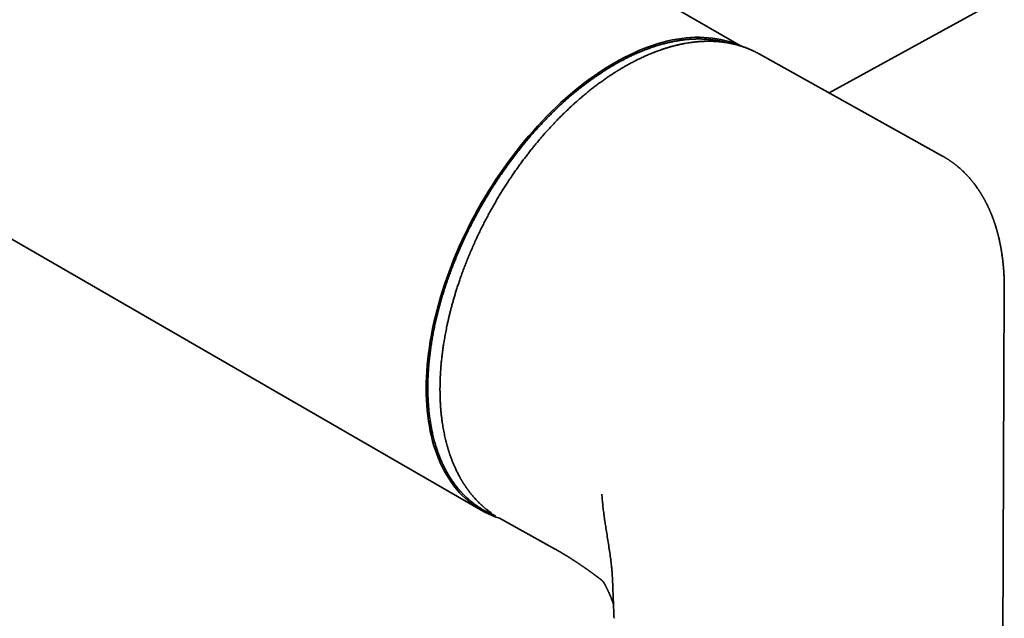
# Model space of a CAD drawing. Header units: millimetres. Extents: x 8 to 752, y 12 to 437.
# Tile 6 of 9: x 648 to 738, y 85 to 139. Entities that reach past the tile are written whole.
import ezdxf

# ---------------------------------------------------------------- set-up
doc = ezdxf.new("R2010")
doc.units = ezdxf.units.MM

msp = doc.modelspace()

# ---------------------------------------------------------------- linework, layer by layer
at = {"color": 7, "linetype": 'Continuous', "lineweight": 35}
for p, q in [((524.515, 190.134), (690.331, 94.41)), ((714.004, 136.746), (691.339, 149.83)), ((722.049, 132.466), (737.108, 140.754)), ((732.361, 126.719), (715.607, 136.055)), ((732.368, 126.712), (732.36, 126.716)), ((737.814, 65.548), (738.001, 114.599)), ((691.995, 93.691), (691.999, 93.689)), ((691.999, 93.689), (697.067, 90.865)), ((702.186, 89.377), (702.218, 89.054)), ((702.249, 88.674), (702.216, 89.077)), ((702.283, 88.132), (702.289, 87.981)), ((702.289, 87.984), (702.306, 87.569)), ((702.429, 84.557), (702.428, 84.568))]:
    msp.add_line(p, q, dxfattribs=at)
at = {"color": 7, "linetype": 'Continuous', "lineweight": 35, "flags": 128}
for points in [[(685.308, 105.513), (685.314, 106.035), (685.331, 106.563), (685.361, 107.097), (685.402, 107.637), (685.454, 108.182), (685.519, 108.733), (685.595, 109.287), (685.683, 109.846), (685.782, 110.409), (685.892, 110.975), (686.014, 111.545), (686.147, 112.116), (686.291, 112.691), (686.447, 113.267), (686.613, 113.844), (686.79, 114.423), (686.978, 115.002), (687.177, 115.582), (687.386, 116.161), (687.605, 116.74), (687.835, 117.318), (688.074, 117.895), (688.324, 118.47), (688.583, 119.042), (688.851, 119.613), (689.129, 120.18), (689.416, 120.745), (689.712, 121.305), (690.017, 121.862), (690.33, 122.414), (690.652, 122.961), (690.981, 123.503), (691.319, 124.04), (691.664, 124.571), (692.016, 125.095), (692.376, 125.613), (692.743, 126.124), (693.116, 126.627), (693.496, 127.123), (693.881, 127.611), (694.273, 128.09), (694.67, 128.561), (695.073, 129.023), (695.481, 129.475), (695.893, 129.918), (696.31, 130.351), (696.731, 130.773), (697.156, 131.185), (697.585, 131.586), (698.017, 131.976), (698.452, 132.355), (698.89, 132.722), (699.33, 133.078), (699.773, 133.421), (700.217, 133.752), (700.663, 134.07), (701.11, 134.375), (701.558, 134.668), (702.006, 134.947), (702.455, 135.213), (702.904, 135.466), (703.353, 135.704), (703.8, 135.929), (704.248, 136.139), (704.693, 136.336), (705.138, 136.518), (705.58, 136.686), (706.02, 136.839), (706.458, 136.977), (706.893, 137.1), (707.325, 137.209), (707.754, 137.303), (708.179, 137.382), (708.6, 137.445), (709.017, 137.494), (709.43, 137.528), (709.837, 137.546), (710.24, 137.549), (710.637, 137.537), (711.029, 137.51), (711.415, 137.467), (711.794, 137.41), (712.167, 137.337), (712.534, 137.25), (712.894, 137.147), (713.246, 137.03), (713.591, 136.898), (713.793, 136.812)], [(692.026, 93.674), (692.016, 93.677), (691.664, 93.794), (691.319, 93.926), (690.981, 94.073), (690.652, 94.235), (690.33, 94.411), (690.017, 94.601), (689.712, 94.806), (689.416, 95.025), (689.129, 95.258), (688.851, 95.505), (688.583, 95.765), (688.324, 96.039), (688.074, 96.326), (687.835, 96.626), (687.605, 96.939), (687.386, 97.264), (687.177, 97.603), (686.978, 97.953), (686.79, 98.315), (686.613, 98.689), (686.447, 99.075), (686.291, 99.471), (686.147, 99.879), (686.014, 100.297), (685.892, 100.725), (685.782, 101.164), (685.683, 101.613), (685.595, 102.07), (685.519, 102.537), (685.454, 103.013), (685.402, 103.498), (685.361, 103.99), (685.331, 104.49), (685.314, 104.998), (685.308, 105.513)]]:
    msp.add_lwpolyline(points, dxfattribs=at)
at = {"color": 7, "linetype": 'Continuous', "lineweight": 35}
for points, knots in [([(712.711, 137.054), (712.707, 137.055), (712.679, 137.063), (712.629, 137.076), (712.557, 137.095), (712.49, 137.113), (712.426, 137.128), (712.372, 137.141), (712.327, 137.152), (712.291, 137.16), (712.258, 137.167), (712.224, 137.175), (712.184, 137.184), (712.138, 137.193), (712.086, 137.204), (712.026, 137.216), (711.958, 137.229), (711.879, 137.244), (711.794, 137.259), (711.701, 137.274), (711.557, 137.296), (711.365, 137.322), (711.123, 137.348), (710.877, 137.369), (710.599, 137.386), (710.286, 137.395), (709.939, 137.394), (709.672, 137.384), (709.49, 137.374), (709.399, 137.369), (709.311, 137.362), (709.23, 137.356), (709.149, 137.349), (709.068, 137.341), (708.991, 137.334), (708.929, 137.327), (708.882, 137.322), (708.847, 137.318), (708.818, 137.315), (708.793, 137.312), (708.774, 137.309), (708.759, 137.308), (708.741, 137.305), (708.717, 137.302), (708.685, 137.298), (708.645, 137.293), (708.597, 137.287), (708.524, 137.277), (708.429, 137.263), (708.313, 137.245), (708.197, 137.226), (708.081, 137.206), (707.954, 137.183), (707.816, 137.156), (707.668, 137.126), (707.52, 137.094), (707.371, 137.06), (707.22, 137.024), (707.065, 136.985), (706.893, 136.94), (706.704, 136.888), (706.497, 136.828), (706.279, 136.761), (706.048, 136.687), (705.806, 136.604), (705.571, 136.52), (705.345, 136.436), (705.13, 136.352), (704.908, 136.263), (704.687, 136.17), (704.47, 136.075), (704.272, 135.986), (704.092, 135.903), (703.93, 135.826), (703.774, 135.751), (703.625, 135.677), (703.483, 135.605), (703.348, 135.536), (703.22, 135.469), (703.114, 135.412), (703.03, 135.367), (702.97, 135.335), (702.922, 135.308), (702.886, 135.288), (702.859, 135.274), (702.839, 135.263), (702.821, 135.253), (702.799, 135.24), (702.773, 135.226), (702.735, 135.205), (702.683, 135.175), (702.613, 135.136), (702.532, 135.089), (702.439, 135.036), (702.337, 134.976), (702.225, 134.911), (702.106, 134.839), (701.976, 134.76), (701.836, 134.674), (701.687, 134.58), (701.529, 134.48), (701.361, 134.371), (701.184, 134.254), (700.984, 134.12), (700.764, 133.969), (700.526, 133.802), (700.285, 133.628), (700.043, 133.45), (699.799, 133.267), (699.516, 133.049), (699.195, 132.794), (698.833, 132.499), (698.47, 132.192), (698.104, 131.874), (697.736, 131.544), (697.367, 131.202), (697.007, 130.858), (696.656, 130.513), (696.315, 130.167), (695.973, 129.812), (695.631, 129.446), (695.29, 129.071), (694.938, 128.673), (694.576, 128.252), (694.205, 127.807), (693.836, 127.349), (693.468, 126.88), (693.103, 126.399), (692.741, 125.906), (692.391, 125.415), (692.056, 124.928), (691.735, 124.45), (691.423, 123.969), (691.119, 123.487), (690.825, 123.005), (690.531, 122.509), (690.238, 121.999), (689.947, 121.475), (689.667, 120.953), (689.398, 120.434), (689.139, 119.916), (688.891, 119.402), (688.645, 118.874), (688.402, 118.333), (688.164, 117.78), (687.937, 117.232), (687.723, 116.69), (687.526, 116.169), (687.345, 115.671), (687.18, 115.194), (687.023, 114.723), (686.875, 114.258), (686.736, 113.799), (686.606, 113.346), (686.479, 112.884), (686.356, 112.411), (686.238, 111.925), (686.127, 111.439), (686.025, 110.954), (685.928, 110.46), (685.839, 109.958), (685.757, 109.448), (685.685, 108.94), (685.622, 108.434), (685.569, 107.931), (685.535, 107.544), (685.515, 107.269), (685.504, 107.105), (685.494, 106.942), (685.485, 106.779), (685.477, 106.616), (685.47, 106.455), (685.465, 106.299), (685.461, 106.149), (685.457, 106.007), (685.455, 105.875), (685.454, 105.754), (685.453, 105.644), (685.453, 105.546), (685.453, 105.457), (685.454, 105.377), (685.455, 105.308), (685.455, 105.252), (685.456, 105.209), (685.456, 105.18), (685.457, 105.158), (685.457, 105.135), (685.458, 105.101), (685.459, 105.057), (685.46, 105.007), (685.462, 104.949), (685.464, 104.875), (685.467, 104.781), (685.471, 104.666), (685.477, 104.538), (685.484, 104.397), (685.492, 104.255), (685.501, 104.116), (685.51, 103.983), (685.52, 103.851), (685.531, 103.72), (685.548, 103.541), (685.571, 103.315), (685.602, 103.048), (685.635, 102.793), (685.67, 102.551), (685.704, 102.336), (685.736, 102.147), (685.766, 101.981), (685.798, 101.818), (685.831, 101.653), (685.871, 101.465), (685.919, 101.251), (685.977, 101.011), (686.041, 100.765), (686.112, 100.513), (686.189, 100.256), (686.26, 100.033), (686.322, 99.85), (686.371, 99.709), (686.418, 99.579), (686.463, 99.459), (686.506, 99.349), (686.545, 99.248), (686.583, 99.157), (686.612, 99.085), (686.635, 99.031), (686.651, 98.993), (686.664, 98.962), (686.674, 98.938), (686.682, 98.922), (686.687, 98.91), (686.692, 98.899), (686.699, 98.883), (686.709, 98.859), (686.723, 98.827), (686.74, 98.789), (686.761, 98.742), (686.788, 98.684), (686.819, 98.616), (686.855, 98.539), (686.896, 98.455), (686.942, 98.362), (686.99, 98.265), (687.042, 98.165), (687.096, 98.062), (687.155, 97.955), (687.217, 97.843), (687.283, 97.729), (687.356, 97.604), (687.438, 97.47), (687.53, 97.325), (687.627, 97.177), (687.73, 97.027), (687.838, 96.874), (687.953, 96.719), (688.074, 96.562), (688.169, 96.445), (688.235, 96.366), (688.268, 96.326), (688.303, 96.286), (688.337, 96.246), (688.372, 96.206), (688.405, 96.168), (688.435, 96.134), (688.461, 96.105), (688.482, 96.082), (688.497, 96.066), (688.508, 96.054), (688.524, 96.037), (688.546, 96.012), (688.578, 95.978), (688.617, 95.937), (688.661, 95.891), (688.712, 95.839), (688.766, 95.784), (688.854, 95.696), (688.978, 95.578), (689.148, 95.423), (689.333, 95.263), (689.535, 95.099), (689.738, 94.946), (689.94, 94.801), (690.144, 94.665), (690.303, 94.565), (690.414, 94.499), (690.471, 94.466), (690.522, 94.436), (690.567, 94.411), (690.606, 94.389), (690.638, 94.371), (690.665, 94.357), (690.684, 94.346), (690.7, 94.337), (690.717, 94.328), (690.738, 94.317), (690.764, 94.303), (690.796, 94.286), (690.833, 94.267), (690.875, 94.245), (690.923, 94.221), (691.021, 94.173), (691.168, 94.103), (691.374, 94.012), (691.527, 93.947), (691.616, 93.914), (691.628, 93.909)], [0, 0, 0, 0, 0.000233, 0.001966, 0.003549, 0.005222, 0.006686, 0.007942, 0.009002, 0.009769, 0.010439, 0.011218, 0.012131, 0.013178, 0.014358, 0.015672, 0.017272, 0.019033, 0.020956, 0.023041, 0.025288, 0.030545, 0.035846, 0.041191, 0.046578, 0.053828, 0.061154, 0.068557, 0.070524, 0.07245, 0.074248, 0.075915, 0.077452, 0.079266, 0.080855, 0.082221, 0.083037, 0.083745, 0.084345, 0.084836, 0.08522, 0.085496, 0.085802, 0.086293, 0.086944, 0.087757, 0.08873, 0.089865, 0.092178, 0.094516, 0.096849, 0.099178, 0.101502, 0.10446, 0.10741, 0.110353, 0.113289, 0.116221, 0.11927, 0.122489, 0.126314, 0.130356, 0.134613, 0.139087, 0.143776, 0.148681, 0.152687, 0.156825, 0.161097, 0.165413, 0.169555, 0.173515, 0.176745, 0.179842, 0.182806, 0.185637, 0.188335, 0.190901, 0.193333, 0.19563, 0.196978, 0.198109, 0.199023, 0.199719, 0.200197, 0.200515, 0.200859, 0.201261, 0.20175, 0.202326, 0.203427, 0.20475, 0.206295, 0.208062, 0.21005, 0.212124, 0.214393, 0.216859, 0.219522, 0.22238, 0.225379, 0.228567, 0.231945, 0.235511, 0.239993, 0.244565, 0.249174, 0.253822, 0.258507, 0.26323, 0.270167, 0.277184, 0.284281, 0.291458, 0.298715, 0.306052, 0.313468, 0.320337, 0.327273, 0.334276, 0.341347, 0.348484, 0.355689, 0.363625, 0.371641, 0.379737, 0.387913, 0.39617, 0.404506, 0.412922, 0.420707, 0.428518, 0.436264, 0.443941, 0.451547, 0.459084, 0.467227, 0.475287, 0.483264, 0.491158, 0.49897, 0.506699, 0.514345, 0.52266, 0.530874, 0.538989, 0.547004, 0.554918, 0.562026, 0.569052, 0.575994, 0.582854, 0.589632, 0.596326, 0.602938, 0.610166, 0.617412, 0.624674, 0.631954, 0.639252, 0.64701, 0.654788, 0.662585, 0.670402, 0.678238, 0.686094, 0.688691, 0.691289, 0.69389, 0.696494, 0.699099, 0.701706, 0.704266, 0.706667, 0.709005, 0.711162, 0.713139, 0.714935, 0.716551, 0.717986, 0.719344, 0.720487, 0.721416, 0.722131, 0.722632, 0.722849, 0.723232, 0.723819, 0.724546, 0.725389, 0.726349, 0.727426, 0.72913, 0.731063, 0.733225, 0.735616, 0.738235, 0.740454, 0.742768, 0.745053, 0.747304, 0.749519, 0.754424, 0.759148, 0.763692, 0.768054, 0.772236, 0.775395, 0.778442, 0.781426, 0.784498, 0.787668, 0.792103, 0.796719, 0.801514, 0.806489, 0.811644, 0.816979, 0.820082, 0.822997, 0.825724, 0.828263, 0.830614, 0.832778, 0.834753, 0.836541, 0.837459, 0.838308, 0.839002, 0.839522, 0.83987, 0.840075, 0.84031, 0.840601, 0.841169, 0.841875, 0.842718, 0.843698, 0.845043, 0.846583, 0.848317, 0.850245, 0.852368, 0.854685, 0.856955, 0.859385, 0.861962, 0.864642, 0.867421, 0.870301, 0.873822, 0.877481, 0.881279, 0.885215, 0.889289, 0.893501, 0.897852, 0.902341, 0.903491, 0.90465, 0.905818, 0.906995, 0.90818, 0.909342, 0.910344, 0.911244, 0.911934, 0.912413, 0.912729, 0.913072, 0.913927, 0.914979, 0.916229, 0.917676, 0.919321, 0.921092, 0.922867, 0.927762, 0.932677, 0.938554, 0.944464, 0.950465, 0.956, 0.961622, 0.96733, 0.969005, 0.970533, 0.971894, 0.973088, 0.974115, 0.974975, 0.975668, 0.976194, 0.976531, 0.976932, 0.977477, 0.978164, 0.978996, 0.979952, 0.981047, 0.982279, 0.983638, 0.988575, 0.993511, 0.999119, 1, 1, 1, 1]), ([(715.607, 136.055), (715.58, 136.07), (715.527, 136.099), (715.454, 136.137), (715.386, 136.173), (715.313, 136.21), (715.233, 136.251), (715.146, 136.294), (715.05, 136.339), (714.946, 136.387), (714.842, 136.433), (714.738, 136.477), (714.637, 136.519), (714.533, 136.56), (714.43, 136.599), (714.322, 136.639), (714.21, 136.678), (714.095, 136.717), (713.99, 136.751), (713.894, 136.78), (713.806, 136.806), (713.727, 136.829), (713.655, 136.849), (713.586, 136.867), (713.521, 136.884), (713.463, 136.899), (713.408, 136.913), (713.353, 136.926), (713.291, 136.94), (713.22, 136.956), (713.066, 136.989), (712.886, 137.024), (712.683, 137.059), (712.536, 137.081), (712.39, 137.101), (712.244, 137.119), (712.098, 137.135), (711.954, 137.148), (711.824, 137.158), (711.711, 137.166), (711.617, 137.171), (711.531, 137.175), (711.455, 137.178), (711.388, 137.18), (711.329, 137.182), (711.284, 137.183), (711.249, 137.184), (711.224, 137.184), (711.199, 137.184), (711.171, 137.185), (711.135, 137.185), (711.092, 137.185), (711.028, 137.185), (710.942, 137.185), (710.833, 137.183), (710.718, 137.18), (710.598, 137.176), (710.474, 137.17), (710.346, 137.163), (710.214, 137.154), (710.079, 137.143), (709.917, 137.128), (709.726, 137.107), (709.504, 137.08), (709.275, 137.047), (709.04, 137.009), (708.837, 136.973), (708.673, 136.941), (708.554, 136.916), (708.446, 136.893), (708.349, 136.872), (708.263, 136.852), (708.189, 136.835), (708.13, 136.821), (708.084, 136.81), (708.05, 136.801), (708.02, 136.794), (707.989, 136.786), (707.95, 136.776), (707.898, 136.763), (707.833, 136.746), (707.756, 136.726), (707.672, 136.703), (707.579, 136.677), (707.478, 136.648), (707.368, 136.616), (707.251, 136.58), (707.128, 136.542), (707.003, 136.502), (706.877, 136.461), (706.663, 136.389), (706.361, 136.281), (705.969, 136.131), (705.578, 135.97), (705.171, 135.792), (704.751, 135.595), (704.404, 135.423), (704.149, 135.291), (703.99, 135.207), (703.839, 135.126), (703.698, 135.048), (703.565, 134.974), (703.441, 134.903), (703.327, 134.838), (703.222, 134.777), (703.128, 134.721), (703.043, 134.671), (702.97, 134.626), (702.907, 134.588), (702.854, 134.556), (702.809, 134.529), (702.77, 134.504), (702.729, 134.479), (702.683, 134.451), (702.63, 134.417), (702.568, 134.378), (702.489, 134.328), (702.392, 134.266), (702.276, 134.191), (702.151, 134.109), (702.017, 134.02), (701.874, 133.923), (701.721, 133.819), (701.559, 133.707), (701.389, 133.586), (701.209, 133.456), (701.034, 133.329), (700.866, 133.204), (700.708, 133.084), (700.547, 132.961), (700.388, 132.836), (700.164, 132.659), (699.878, 132.428), (699.533, 132.14), (699.198, 131.851), (698.871, 131.561), (698.554, 131.273), (698.248, 130.987), (697.952, 130.703), (697.664, 130.42), (697.388, 130.142), (697.123, 129.869), (696.87, 129.602), (696.622, 129.336), (696.376, 129.066), (696.127, 128.787), (695.877, 128.501), (695.625, 128.207), (695.373, 127.906), (695.116, 127.592), (694.854, 127.266), (694.596, 126.936), (694.342, 126.605), (694.093, 126.273), (693.841, 125.93), (693.586, 125.575), (693.33, 125.208), (693.071, 124.829), (692.818, 124.449), (692.571, 124.07), (692.33, 123.691), (692.089, 123.302), (691.848, 122.903), (691.607, 122.493), (691.371, 122.08), (691.138, 121.663), (690.911, 121.243), (690.684, 120.814), (690.46, 120.376), (690.238, 119.929), (690.018, 119.472), (689.801, 119.007), (689.586, 118.53), (689.376, 118.048), (689.174, 117.566), (688.984, 117.095), (688.805, 116.635), (688.636, 116.185), (688.48, 115.753), (688.336, 115.339), (688.203, 114.941), (688.078, 114.554), (687.961, 114.178), (687.852, 113.813), (687.75, 113.459), (687.655, 113.116), (687.565, 112.778), (687.481, 112.447), (687.401, 112.123), (687.328, 111.811), (687.261, 111.511), (687.199, 111.224), (687.141, 110.942), (687.087, 110.667), (687.036, 110.4), (686.991, 110.146), (686.95, 109.906), (686.913, 109.679), (686.88, 109.466), (686.85, 109.266), (686.824, 109.085), (686.801, 108.915), (686.78, 108.749), (686.758, 108.576), (686.737, 108.394), (686.716, 108.205), (686.695, 108.007), (686.673, 107.779), (686.651, 107.52), (686.628, 107.227), (686.612, 106.978), (686.6, 106.776), (686.592, 106.625), (686.586, 106.471), (686.579, 106.316), (686.575, 106.166), (686.571, 106.024), (686.568, 105.895), (686.566, 105.778), (686.565, 105.673), (686.564, 105.591), (686.564, 105.53), (686.564, 105.487), (686.564, 105.449), (686.564, 105.417), (686.564, 105.391), (686.564, 105.366), (686.564, 105.333), (686.564, 105.286), (686.565, 105.224), (686.566, 105.149), (686.567, 105.066), (686.568, 104.977), (686.57, 104.884), (686.573, 104.781), (686.577, 104.67), (686.581, 104.55), (686.586, 104.425), (686.596, 104.225), (686.611, 103.953), (686.638, 103.592), (686.673, 103.217), (686.717, 102.829), (686.764, 102.479), (686.811, 102.164), (686.858, 101.885), (686.908, 101.614), (686.96, 101.353), (687.013, 101.104), (687.068, 100.868), (687.125, 100.638), (687.183, 100.414), (687.231, 100.243), (687.263, 100.131), (687.28, 100.073), (687.295, 100.023), (687.308, 99.98), (687.319, 99.944), (687.328, 99.915), (687.335, 99.892), (687.342, 99.868), (687.351, 99.839), (687.363, 99.802), (687.378, 99.756), (687.395, 99.702), (687.415, 99.64), (687.442, 99.561), (687.474, 99.466), (687.511, 99.359), (687.549, 99.251), (687.588, 99.145), (687.628, 99.04), (687.668, 98.936), (687.731, 98.776), (687.819, 98.562), (687.941, 98.284), (688.074, 97.999), (688.221, 97.707), (688.336, 97.492), (688.417, 97.348), (688.459, 97.273), (688.501, 97.201), (688.542, 97.132), (688.578, 97.071), (688.611, 97.018), (688.638, 96.973), (688.662, 96.935), (688.68, 96.905), (688.695, 96.882), (688.707, 96.863), (688.721, 96.841), (688.738, 96.814), (688.758, 96.783), (688.781, 96.747), (688.807, 96.707), (688.84, 96.659), (688.879, 96.6), (688.924, 96.534), (688.972, 96.464), (689.021, 96.394), (689.105, 96.278), (689.226, 96.115), (689.388, 95.909), (689.531, 95.736), (689.652, 95.596), (689.746, 95.49), (689.837, 95.392), (689.923, 95.301), (690.004, 95.217), (690.08, 95.14), (690.144, 95.077), (690.194, 95.029), (690.232, 94.993), (690.266, 94.96), (690.295, 94.933), (690.321, 94.909), (690.345, 94.887), (690.371, 94.863), (690.401, 94.835), (690.439, 94.802), (690.483, 94.763), (690.534, 94.718), (690.591, 94.669), (690.655, 94.615), (690.726, 94.556), (690.839, 94.464), (690.996, 94.342), (691.163, 94.218), (691.266, 94.148), (691.3, 94.125)], [0, 0, 0, 0, 0.001738, 0.003426, 0.005098, 0.006937, 0.008973, 0.011167, 0.013552, 0.016128, 0.018895, 0.021247, 0.023722, 0.02629, 0.02877, 0.031127, 0.034029, 0.03672, 0.039202, 0.041417, 0.043434, 0.045251, 0.046887, 0.048437, 0.049912, 0.051351, 0.052403, 0.053628, 0.055027, 0.0566, 0.058339, 0.065272, 0.068485, 0.07167, 0.074829, 0.07796, 0.081064, 0.084141, 0.08715, 0.08932, 0.091299, 0.093087, 0.094683, 0.096087, 0.0973, 0.098322, 0.098933, 0.099448, 0.099893, 0.100466, 0.101203, 0.102106, 0.103131, 0.105171, 0.107419, 0.109874, 0.112243, 0.114775, 0.117395, 0.120063, 0.122779, 0.125542, 0.129854, 0.134277, 0.13881, 0.143455, 0.148208, 0.150765, 0.1531, 0.155211, 0.157098, 0.158763, 0.160205, 0.161423, 0.16222, 0.162882, 0.163406, 0.163956, 0.164705, 0.165653, 0.166985, 0.168467, 0.170096, 0.171872, 0.173836, 0.175952, 0.178221, 0.180616, 0.18302, 0.185422, 0.18782, 0.195297, 0.202745, 0.210164, 0.217555, 0.2258, 0.234008, 0.237188, 0.2402, 0.243034, 0.245689, 0.248214, 0.250554, 0.252707, 0.254675, 0.256456, 0.258052, 0.259462, 0.260627, 0.261625, 0.262456, 0.263141, 0.263879, 0.264734, 0.265751, 0.266927, 0.268232, 0.270246, 0.272437, 0.274806, 0.277352, 0.280075, 0.282975, 0.286053, 0.289308, 0.292741, 0.29635, 0.299311, 0.30238, 0.30548, 0.308555, 0.311603, 0.318435, 0.325132, 0.331694, 0.338122, 0.344416, 0.350467, 0.356388, 0.36218, 0.367842, 0.373179, 0.378396, 0.383492, 0.388549, 0.393778, 0.39919, 0.40446, 0.409892, 0.415488, 0.421246, 0.427166, 0.43269, 0.438348, 0.444141, 0.450068, 0.456129, 0.462325, 0.468656, 0.474577, 0.480611, 0.486758, 0.493019, 0.499392, 0.505878, 0.512175, 0.518575, 0.525078, 0.531684, 0.538393, 0.545205, 0.55212, 0.559129, 0.566378, 0.573456, 0.580365, 0.587103, 0.593671, 0.600069, 0.606018, 0.611811, 0.61745, 0.622934, 0.628262, 0.633436, 0.638455, 0.643318, 0.648247, 0.653006, 0.657595, 0.662013, 0.666262, 0.67034, 0.674512, 0.678489, 0.682272, 0.68586, 0.689254, 0.692453, 0.695458, 0.698268, 0.700669, 0.703169, 0.7058, 0.70856, 0.711451, 0.714471, 0.717621, 0.721933, 0.726467, 0.731223, 0.733543, 0.735911, 0.738329, 0.740796, 0.74323, 0.745477, 0.747534, 0.7494, 0.751076, 0.752561, 0.753311, 0.754001, 0.75463, 0.755154, 0.755541, 0.755885, 0.756354, 0.757146, 0.75815, 0.759366, 0.760795, 0.762165, 0.763686, 0.765359, 0.767182, 0.769156, 0.77125, 0.773347, 0.779087, 0.784784, 0.791511, 0.798177, 0.804783, 0.809798, 0.814777, 0.8197, 0.824455, 0.829025, 0.83341, 0.83761, 0.842008, 0.846183, 0.847425, 0.848538, 0.849514, 0.850353, 0.851054, 0.851618, 0.852045, 0.852443, 0.853011, 0.853753, 0.854651, 0.855718, 0.856952, 0.858354, 0.860426, 0.862628, 0.864814, 0.866985, 0.86914, 0.871279, 0.873402, 0.879161, 0.884802, 0.891306, 0.897846, 0.904425, 0.906169, 0.907915, 0.909664, 0.911318, 0.912792, 0.914064, 0.915161, 0.916085, 0.916834, 0.917313, 0.917744, 0.918283, 0.918936, 0.919702, 0.920582, 0.921575, 0.922682, 0.924235, 0.92596, 0.927741, 0.929536, 0.931343, 0.9368, 0.942372, 0.94806, 0.95121, 0.954277, 0.957169, 0.959887, 0.96243, 0.9648, 0.966995, 0.96826, 0.969422, 0.970449, 0.971341, 0.972099, 0.972747, 0.973515, 0.974435, 0.975508, 0.976838, 0.978346, 0.980033, 0.981897, 0.98394, 0.986162, 0.991672, 0.997285, 1, 1, 1, 1]), ([(738.001, 114.6), (738.001, 114.624), (738.002, 114.671), (738.001, 114.738), (738.001, 114.8), (738.001, 114.864), (738, 114.934), (737.999, 115.016), (737.998, 115.111), (737.996, 115.218), (737.993, 115.329), (737.989, 115.466), (737.983, 115.623), (737.975, 115.797), (737.967, 115.958), (737.958, 116.108), (737.949, 116.245), (737.94, 116.369), (737.931, 116.48), (737.923, 116.572), (737.917, 116.647), (737.911, 116.713), (737.904, 116.782), (737.896, 116.864), (737.886, 116.96), (737.875, 117.069), (737.861, 117.188), (737.846, 117.315), (737.829, 117.449), (737.811, 117.587), (737.791, 117.726), (737.773, 117.848), (737.757, 117.951), (737.743, 118.036), (737.729, 118.121), (737.715, 118.202), (737.702, 118.275), (737.692, 118.336), (737.683, 118.383), (737.676, 118.42), (737.67, 118.451), (737.666, 118.477), (737.661, 118.503), (737.655, 118.535), (737.646, 118.578), (737.635, 118.633), (737.622, 118.699), (737.607, 118.772), (737.591, 118.849), (737.568, 118.957), (737.538, 119.094), (737.507, 119.229), (737.483, 119.329), (737.466, 119.397), (737.45, 119.461), (737.435, 119.52), (737.421, 119.576), (737.408, 119.627), (737.395, 119.676), (737.383, 119.721), (737.371, 119.766), (737.358, 119.813), (737.343, 119.865), (737.328, 119.92), (737.312, 119.976), (737.296, 120.029), (737.273, 120.11), (737.242, 120.214), (737.204, 120.335), (737.171, 120.441), (737.141, 120.534), (737.113, 120.615), (737.091, 120.68), (737.074, 120.731), (737.061, 120.768), (737.05, 120.8), (737.041, 120.827), (737.032, 120.852), (737.022, 120.88), (737.009, 120.915), (736.994, 120.957), (736.97, 121.023), (736.937, 121.111), (736.897, 121.218), (736.856, 121.322), (736.819, 121.413), (736.788, 121.489), (736.764, 121.547), (736.745, 121.594), (736.729, 121.631), (736.714, 121.665), (736.699, 121.701), (736.681, 121.742), (736.662, 121.786), (736.641, 121.833), (736.62, 121.881), (736.599, 121.928), (736.578, 121.974), (736.553, 122.028), (736.524, 122.089), (736.492, 122.157), (736.462, 122.22), (736.434, 122.276), (736.411, 122.322), (736.393, 122.358), (736.378, 122.388), (736.362, 122.421), (736.342, 122.459), (736.315, 122.512), (736.282, 122.576), (736.245, 122.646), (736.208, 122.713), (736.174, 122.776), (736.142, 122.834), (736.114, 122.884), (736.091, 122.924), (736.072, 122.958), (736.053, 122.99), (736.032, 123.027), (736.008, 123.069), (735.98, 123.116), (735.949, 123.167), (735.916, 123.222), (735.883, 123.276), (735.85, 123.329), (735.817, 123.382), (735.783, 123.436), (735.748, 123.489), (735.715, 123.54), (735.685, 123.585), (735.653, 123.634), (735.612, 123.694), (735.559, 123.771), (735.499, 123.857), (735.436, 123.946), (735.372, 124.033), (735.309, 124.118), (735.248, 124.199), (735.191, 124.272), (735.139, 124.338), (735.091, 124.398), (735.041, 124.459), (734.991, 124.52), (734.939, 124.582), (734.884, 124.647), (734.826, 124.713), (734.769, 124.778), (734.715, 124.837), (734.668, 124.889), (734.628, 124.932), (734.593, 124.97), (734.557, 125.008), (734.515, 125.051), (734.465, 125.103), (734.407, 125.162), (734.34, 125.228), (734.268, 125.299), (734.191, 125.372), (734.114, 125.445), (734.039, 125.513), (733.969, 125.576), (733.903, 125.634), (733.84, 125.688), (733.782, 125.737), (733.727, 125.783), (733.671, 125.829), (733.614, 125.875), (733.557, 125.92), (733.508, 125.959), (733.466, 125.991), (733.432, 126.017), (733.402, 126.04), (733.373, 126.062), (733.342, 126.085), (733.306, 126.112), (733.266, 126.141), (733.219, 126.175), (733.164, 126.214), (733.103, 126.257), (733.04, 126.3), (732.976, 126.343), (732.917, 126.382), (732.866, 126.416), (732.822, 126.444), (732.778, 126.471), (732.731, 126.501), (732.677, 126.534), (732.623, 126.568), (732.57, 126.599), (732.522, 126.627), (732.476, 126.654), (732.435, 126.677), (732.398, 126.698), (732.373, 126.712), (732.362, 126.718)], [0, 0, 0, 0, 0.004507, 0.008473, 0.012012, 0.01584, 0.020088, 0.024759, 0.030812, 0.037462, 0.044409, 0.051144, 0.062622, 0.07339, 0.083441, 0.092769, 0.101363, 0.109164, 0.116153, 0.122327, 0.126603, 0.130501, 0.134861, 0.139836, 0.146175, 0.153153, 0.160772, 0.169038, 0.177801, 0.186752, 0.195882, 0.205192, 0.210738, 0.216347, 0.22202, 0.227589, 0.232534, 0.236814, 0.23971, 0.242193, 0.244262, 0.245917, 0.247417, 0.249429, 0.252433, 0.256168, 0.260637, 0.265797, 0.271049, 0.27621, 0.288014, 0.299304, 0.304177, 0.308921, 0.313398, 0.317588, 0.32149, 0.325103, 0.328426, 0.331834, 0.334629, 0.33794, 0.341768, 0.345808, 0.34975, 0.353595, 0.357341, 0.367135, 0.37618, 0.383618, 0.39042, 0.396437, 0.401645, 0.404862, 0.407666, 0.410056, 0.412047, 0.413578, 0.415652, 0.418268, 0.421429, 0.42507, 0.43328, 0.441369, 0.449335, 0.457145, 0.462395, 0.466938, 0.470772, 0.473285, 0.475638, 0.478768, 0.481742, 0.485219, 0.489057, 0.492855, 0.496588, 0.500255, 0.503856, 0.509536, 0.515043, 0.520245, 0.524835, 0.528799, 0.531474, 0.533762, 0.536192, 0.539364, 0.543277, 0.549257, 0.555238, 0.560892, 0.566216, 0.571184, 0.575475, 0.578999, 0.581491, 0.584173, 0.587324, 0.590946, 0.59504, 0.599597, 0.604392, 0.609328, 0.61388, 0.618546, 0.623326, 0.62822, 0.63296, 0.637064, 0.640523, 0.646298, 0.653424, 0.6618, 0.670174, 0.678451, 0.686543, 0.694337, 0.701858, 0.707763, 0.713717, 0.71973, 0.725832, 0.732029, 0.738579, 0.74563, 0.752437, 0.758758, 0.764278, 0.768842, 0.772501, 0.77645, 0.78114, 0.786572, 0.79333, 0.800739, 0.808792, 0.817271, 0.825762, 0.833886, 0.841352, 0.848214, 0.854748, 0.861051, 0.866353, 0.872119, 0.878256, 0.884072, 0.889425, 0.893323, 0.896733, 0.89963, 0.902392, 0.905545, 0.909093, 0.913038, 0.917378, 0.923244, 0.929261, 0.935416, 0.941709, 0.947934, 0.952545, 0.956596, 0.960736, 0.965431, 0.970682, 0.976487, 0.981422, 0.98613, 0.990339, 0.994051, 0.99727, 1, 1, 1, 1]), ([(701.688, 92.789), (701.662, 92.959), (701.608, 93.301), (701.534, 93.814), (701.466, 94.329), (701.405, 94.846), (701.355, 95.365), (701.332, 95.713), (701.321, 95.887)], [0, 0, 0, 0, 0.166809, 0.333563, 0.500249, 0.666865, 0.83343, 1, 1, 1, 1]), ([(702.084, 90.223), (702.054, 90.438), (701.994, 90.868), (701.86, 91.723), (701.757, 92.362), (701.688, 92.789)], [0, 0, 0, 0, 0.249822, 0.499817, 1, 1, 1, 1]), ([(697.067, 90.865), (697.071, 90.862), (697.085, 90.855), (697.108, 90.842), (697.134, 90.827), (697.155, 90.815), (697.172, 90.806), (697.19, 90.796), (697.209, 90.785), (697.229, 90.774), (697.246, 90.764), (697.262, 90.755), (697.278, 90.745), (697.296, 90.735), (697.317, 90.723), (697.342, 90.709), (697.367, 90.695), (697.39, 90.681), (697.409, 90.67), (697.432, 90.657), (697.463, 90.639), (697.499, 90.618), (697.535, 90.597), (697.572, 90.575), (697.608, 90.554), (697.643, 90.533), (697.678, 90.513), (697.71, 90.494), (697.738, 90.477), (697.765, 90.461), (697.794, 90.444), (697.819, 90.428), (697.841, 90.415), (697.861, 90.403), (697.881, 90.391), (697.903, 90.378), (697.927, 90.363), (697.951, 90.349), (697.972, 90.336), (697.989, 90.326), (698.017, 90.308), (698.055, 90.285), (698.104, 90.255), (698.151, 90.226), (698.198, 90.197), (698.254, 90.162), (698.32, 90.121), (698.397, 90.073), (698.473, 90.024), (698.547, 89.977), (698.623, 89.929), (698.692, 89.884), (698.754, 89.844), (698.807, 89.81), (698.861, 89.775), (698.922, 89.735), (698.988, 89.691), (699.058, 89.645), (699.127, 89.599), (699.189, 89.558), (699.246, 89.52), (699.294, 89.488), (699.338, 89.458), (699.38, 89.429), (699.424, 89.4), (699.465, 89.372), (699.504, 89.345), (699.539, 89.321), (699.576, 89.296), (699.614, 89.269), (699.654, 89.242), (699.693, 89.215), (699.727, 89.192), (699.757, 89.171), (699.788, 89.149), (699.823, 89.125), (699.868, 89.093), (699.919, 89.058), (699.974, 89.019), (700.017, 88.988), (700.048, 88.966), (700.068, 88.952), (700.088, 88.937), (700.115, 88.919), (700.151, 88.893), (700.192, 88.863), (700.234, 88.833), (700.269, 88.808), (700.298, 88.787), (700.326, 88.767), (700.358, 88.744), (700.397, 88.715), (700.439, 88.684), (700.482, 88.653), (700.522, 88.624), (700.561, 88.595), (700.6, 88.566), (700.638, 88.538), (700.673, 88.512), (700.706, 88.487), (700.737, 88.464), (700.765, 88.443), (700.79, 88.424), (700.816, 88.405), (700.844, 88.383), (700.874, 88.361), (700.903, 88.339), (700.929, 88.319), (700.957, 88.298), (700.986, 88.276), (701.017, 88.252), (701.048, 88.229), (701.076, 88.207), (701.1, 88.188), (701.121, 88.172), (701.144, 88.155), (701.171, 88.134), (701.204, 88.108), (701.239, 88.081), (701.263, 88.062), (701.272, 88.055)], [0, 0, 0, 0, 0.0033, 0.01114, 0.017636, 0.022756, 0.026827, 0.030948, 0.036216, 0.041468, 0.04576, 0.049354, 0.053516, 0.057917, 0.063062, 0.069225, 0.07618, 0.082055, 0.086427, 0.090418, 0.099479, 0.109084, 0.117303, 0.125998, 0.136615, 0.143532, 0.152622, 0.161754, 0.166635, 0.173384, 0.181514, 0.187247, 0.192085, 0.19747, 0.201665, 0.20677, 0.212792, 0.219137, 0.224149, 0.227756, 0.231542, 0.244554, 0.254796, 0.266549, 0.278056, 0.288594, 0.3064, 0.325228, 0.342676, 0.360428, 0.377355, 0.395932, 0.408848, 0.420393, 0.433241, 0.446558, 0.462433, 0.479865, 0.495103, 0.510677, 0.522804, 0.534179, 0.544153, 0.553451, 0.56398, 0.574124, 0.581898, 0.59083, 0.598787, 0.607675, 0.617313, 0.626724, 0.634492, 0.64079, 0.647834, 0.656045, 0.66509, 0.679087, 0.691337, 0.703739, 0.709124, 0.713325, 0.717324, 0.723424, 0.731691, 0.742647, 0.752569, 0.760858, 0.767042, 0.773, 0.780522, 0.789536, 0.800684, 0.810484, 0.81948, 0.828917, 0.838509, 0.847269, 0.855706, 0.863097, 0.870978, 0.877823, 0.883357, 0.889108, 0.896105, 0.903898, 0.910463, 0.916747, 0.923113, 0.930097, 0.9377, 0.945728, 0.952718, 0.958369, 0.962988, 0.968195, 0.974628, 0.98264, 0.993017, 1, 1, 1, 1]), ([(702.216, 89.077), (702.196, 89.269), (702.158, 89.653), (702.109, 90.033), (702.084, 90.223)], [0, 0, 0, 0, 0.499882, 1, 1, 1, 1]), ([(702.217, 89.07), (702.226, 88.967), (702.244, 88.758), (702.266, 88.445), (702.277, 88.236), (702.283, 88.131)], [0, 0, 0, 0, 0.324665, 0.662579, 1, 1, 1, 1]), ([(701.272, 88.055), (701.273, 88.054), (701.276, 88.052), (701.282, 88.047), (701.29, 88.041), (701.297, 88.035), (701.304, 88.03), (701.31, 88.025), (701.315, 88.02), (701.32, 88.016), (701.324, 88.013), (701.329, 88.009), (701.334, 88.005), (701.339, 88), (701.345, 87.994), (701.351, 87.989), (701.356, 87.984), (701.361, 87.981), (701.364, 87.977), (701.367, 87.975), (701.369, 87.972), (701.372, 87.97), (701.374, 87.967), (701.377, 87.965), (701.38, 87.962), (701.383, 87.958), (701.386, 87.955), (701.391, 87.95), (701.397, 87.943), (701.403, 87.936), (701.41, 87.928), (701.418, 87.919), (701.425, 87.91), (701.431, 87.902), (701.436, 87.896), (701.441, 87.89), (701.445, 87.884), (701.451, 87.877), (701.457, 87.868), (701.465, 87.858), (701.473, 87.846), (701.481, 87.834), (701.489, 87.823), (701.495, 87.814), (701.499, 87.806), (701.503, 87.801), (701.508, 87.793), (701.513, 87.785), (701.519, 87.775), (701.525, 87.766), (701.53, 87.757), (701.534, 87.751), (701.537, 87.745), (701.54, 87.74), (701.544, 87.734), (701.548, 87.726), (701.555, 87.715), (701.562, 87.702), (701.569, 87.688), (701.577, 87.674), (701.585, 87.659), (701.596, 87.64), (701.607, 87.619), (701.619, 87.597), (701.633, 87.57), (701.65, 87.537), (701.668, 87.501), (701.688, 87.461), (701.709, 87.42), (701.731, 87.376), (701.752, 87.332), (701.771, 87.293), (701.788, 87.259), (701.805, 87.225), (701.825, 87.184), (701.848, 87.136), (701.871, 87.086), (701.895, 87.036), (701.918, 86.986), (701.941, 86.938), (701.962, 86.891), (701.984, 86.843), (702.006, 86.794), (702.027, 86.746), (702.046, 86.701), (702.062, 86.665), (702.076, 86.633), (702.091, 86.599), (702.108, 86.556), (702.13, 86.506), (702.158, 86.436), (702.192, 86.35), (702.229, 86.255), (702.258, 86.178), (702.28, 86.118), (702.296, 86.073), (702.312, 86.03), (702.326, 85.989), (702.339, 85.95), (702.351, 85.914), (702.36, 85.887), (702.368, 85.863), (702.373, 85.846), (702.376, 85.839), (702.376, 85.839)], [0, 0, 0, 0, 0.002853, 0.014076, 0.02264, 0.031076, 0.041091, 0.0504, 0.057689, 0.06508, 0.07234, 0.079744, 0.087862, 0.101074, 0.116403, 0.132238, 0.148193, 0.16467, 0.1766, 0.187024, 0.197023, 0.206852, 0.216736, 0.226659, 0.23845, 0.250841, 0.264246, 0.278978, 0.29856, 0.317001, 0.335072, 0.354054, 0.372731, 0.383689, 0.393626, 0.40294, 0.41214, 0.421849, 0.433315, 0.448713, 0.464158, 0.479344, 0.492378, 0.503437, 0.509175, 0.514859, 0.521637, 0.530692, 0.538658, 0.546669, 0.553289, 0.558086, 0.561769, 0.565371, 0.568897, 0.573123, 0.579246, 0.586774, 0.593093, 0.598449, 0.603881, 0.610177, 0.616987, 0.622298, 0.629053, 0.636039, 0.643707, 0.651882, 0.660332, 0.669141, 0.678369, 0.686557, 0.692788, 0.698952, 0.707321, 0.717407, 0.727822, 0.737167, 0.747718, 0.757466, 0.766553, 0.776096, 0.786459, 0.796598, 0.805807, 0.813396, 0.818565, 0.825693, 0.834489, 0.844675, 0.857304, 0.878112, 0.898707, 0.918692, 0.928919, 0.939809, 0.950435, 0.959927, 0.970324, 0.980457, 0.987108, 0.993848, 0.999898, 1, 1, 1, 1]), ([(702.306, 87.569), (702.326, 87.07), (702.367, 86.071), (702.407, 85.069), (702.427, 84.568)], [0, 0, 0, 0, 0.499997, 1, 1, 1, 1])]:
    msp.add_open_spline(points, degree=3, knots=knots, dxfattribs=at)

doc.saveas('drawing.dxf')
